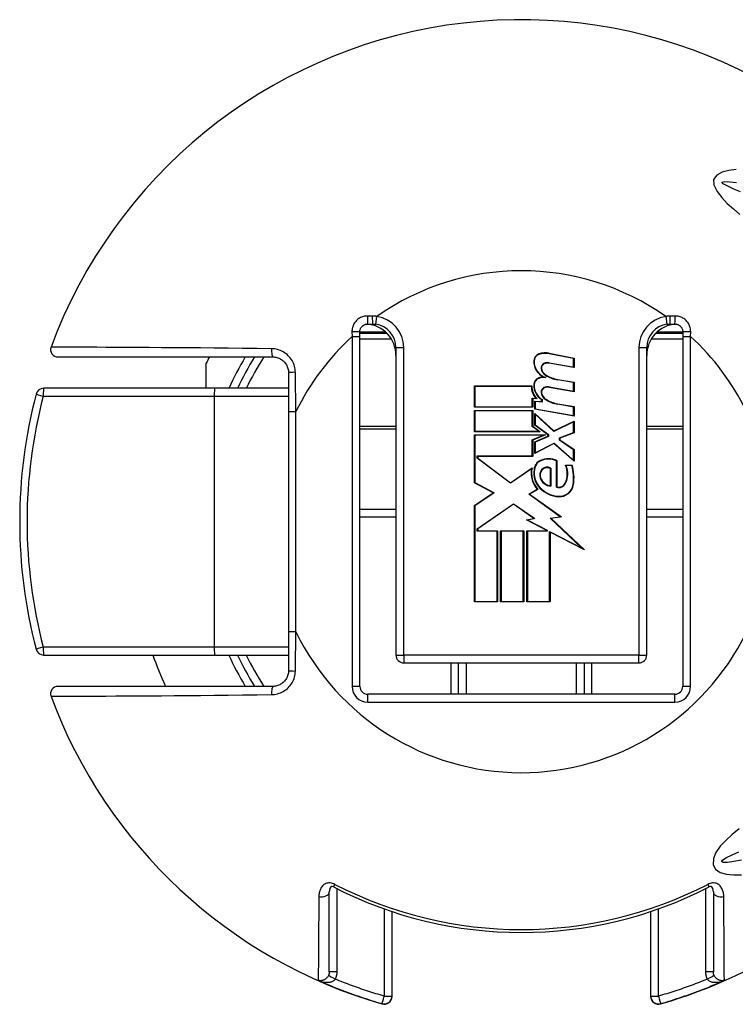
# Model space of a CAD drawing. Header units: inches. Extents: x 0 to 240, y -11 to 156.
# Tile 16 of 34: x 42.56 to 43.88, y 128.93 to 130.74. Entities that reach past the tile are written whole.
import ezdxf

# ---------------------------------------------------------------- set-up
doc = ezdxf.new("R2010")
doc.units = ezdxf.units.IN
doc.header["$LTSCALE"] = 14.423415
doc.header["$MEASUREMENT"] = 0
doc.layers.add('Visible Edges(ANSI)', color=7, linetype='Continuous', lineweight=25)
doc.layers.add('Visible Tangent Edges(ANSI)', color=7, linetype='Continuous', lineweight=25)

msp = doc.modelspace()

# ---------------------------------------------------------------- linework, layer by layer
at = {"layer": 'Visible Edges(ANSI)'}
for p, q in [((43.2012, 130.1806), (43.2098, 130.1806)), ((43.7576, 130.1806), (43.7662, 130.1806)), ((43.1868, 130.1576), (43.1868, 130.1661)), ((43.2366, 130.1633), (43.1868, 130.1633)), ((43.1868, 129.5146), (43.1868, 130.1576)), ((43.7806, 130.1633), (43.7308, 130.1633)), ((43.7806, 130.1661), (43.7806, 130.1576)), ((43.7806, 130.1576), (43.7806, 129.5146)), ((43.2531, 130.1373), (43.2531, 129.5723)), ((43.7143, 129.5723), (43.7143, 130.1373)), ((42.6315, 130.12), (43.0268, 130.12)), ((43.5798, 130.1173), (43.5351, 130.126)), ((43.5352, 130.1268), (43.5806, 130.118)), ((43.5798, 130.1015), (43.5798, 130.1173)), ((43.5806, 130.118), (43.5806, 130.1005)), ((42.9043, 130.0624), (42.9043, 130.1088)), ((43.5806, 130.1005), (43.5349, 130.1086)), ((43.535, 130.1093), (43.5798, 130.1015)), ((43.0556, 130.0912), (43.0556, 130.0196)), ((43.5798, 130.0729), (43.5507, 130.078)), ((43.5508, 130.0788), (43.5806, 130.0735)), ((42.9198, 130.0624), (42.6054, 130.0624)), ((43.0556, 130.0624), (42.9198, 130.0624)), ((43.3976, 130.0668), (43.5028, 130.0668)), ((43.3976, 130.0275), (43.3976, 130.0668)), ((43.502, 130.066), (43.3984, 130.066)), ((43.3984, 130.066), (43.3984, 130.0283)), ((43.5806, 130.0561), (43.5349, 130.0641)), ((43.5351, 130.0649), (43.5798, 130.057)), ((43.5798, 130.057), (43.5798, 130.0729)), ((43.5806, 130.0735), (43.5806, 130.0561)), ((43.5038, 130.0283), (43.5038, 130.0446)), ((43.5038, 130.0446), (43.5106, 130.044)), ((43.5046, 130.0438), (43.5046, 130.0275)), ((43.5127, 130.0431), (43.5046, 130.0438)), ((43.521, 130.0379), (43.521, 130.0417)), ((43.5218, 130.0422), (43.5218, 130.037)), ((43.5046, 130.0275), (43.3976, 130.0275)), ((43.3984, 130.0283), (43.5038, 130.0283)), ((43.5083, 130.039), (43.521, 130.0379)), ((43.5083, 130.024), (43.5083, 130.039)), ((43.5806, 130.0112), (43.5083, 130.024)), ((43.5218, 130.037), (43.5091, 130.0381)), ((43.5091, 130.0381), (43.5091, 130.0246)), ((43.5091, 130.0246), (43.5798, 130.0122)), ((43.5798, 130.028), (43.5507, 130.0332)), ((43.5508, 130.0339), (43.5806, 130.0287)), ((43.5798, 130.0122), (43.5798, 130.028)), ((43.5806, 130.0287), (43.5806, 130.0112)), ((43.0556, 130.0196), (43.0556, 129.6151)), ((43.3976, 130.0219), (43.5046, 130.0219)), ((43.3976, 129.9827), (43.3976, 130.0219)), ((43.5038, 130.0211), (43.3984, 130.0211)), ((43.3984, 130.0211), (43.3984, 129.9834)), ((43.5038, 129.9922), (43.5038, 130.0211)), ((43.5046, 130.0219), (43.5046, 129.9926)), ((43.5083, 130.0164), (43.5434, 129.9842)), ((43.5083, 129.9948), (43.5083, 130.0164)), ((43.5433, 129.9833), (43.5091, 130.0146)), ((43.5091, 130.0146), (43.5091, 129.9952)), ((43.5158, 129.9834), (43.5038, 129.9922)), ((43.5046, 129.9926), (43.5183, 129.9827)), ((43.5326, 129.9771), (43.5083, 129.9948)), ((43.5091, 129.9952), (43.5334, 129.9775)), ((43.5798, 130.0008), (43.5433, 129.9833)), ((43.5434, 129.9842), (43.5806, 130.0021)), ((43.5798, 129.9812), (43.5798, 130.0008)), ((43.5806, 130.0021), (43.5806, 129.9807)), ((43.5183, 129.9827), (43.3976, 129.9827)), ((43.3976, 129.9771), (43.5279, 129.9771)), ((43.3976, 129.8886), (43.3976, 129.9771)), ((43.3984, 129.9834), (43.5158, 129.9834)), ((43.524, 129.9763), (43.3984, 129.9763)), ((43.3984, 129.9763), (43.3984, 129.8891)), ((43.5038, 129.9677), (43.524, 129.9763)), ((43.5279, 129.9771), (43.5046, 129.9672)), ((43.5083, 129.964), (43.5326, 129.9743)), ((43.5334, 129.9738), (43.5091, 129.9635)), ((43.5326, 129.9743), (43.5326, 129.9771)), ((43.5334, 129.9775), (43.5334, 129.9738)), ((43.554, 129.9713), (43.5798, 129.9812)), ((43.554, 129.9672), (43.554, 129.9713)), ((43.5806, 129.9807), (43.5548, 129.9707)), ((43.5548, 129.9707), (43.5548, 129.9676)), ((43.5038, 129.9382), (43.5038, 129.9677)), ((43.5046, 129.9672), (43.5046, 129.9374)), ((43.5083, 129.9426), (43.5083, 129.964)), ((43.5436, 129.9608), (43.5083, 129.9426)), ((43.5091, 129.9635), (43.5091, 129.9439)), ((43.5091, 129.9439), (43.5438, 129.9618)), ((43.5806, 129.9283), (43.5436, 129.9608)), ((43.5438, 129.9618), (43.5798, 129.93)), ((43.5798, 129.9493), (43.554, 129.9672)), ((43.5548, 129.9676), (43.5806, 129.9497)), ((43.4028, 129.9338), (43.4028, 129.9382)), ((43.4028, 129.9382), (43.5038, 129.9382)), ((43.4641, 129.888), (43.4028, 129.9338)), ((43.4036, 129.9374), (43.4036, 129.9342)), ((43.5046, 129.9374), (43.4036, 129.9374)), ((43.4036, 129.9342), (43.4641, 129.889)), ((43.5798, 129.93), (43.5798, 129.9493)), ((43.5806, 129.9497), (43.5806, 129.9283)), ((43.4641, 129.889), (43.5036, 129.9164)), ((43.5373, 129.8834), (43.5373, 129.9152)), ((43.5381, 129.9157), (43.5381, 129.8826)), ((43.5484, 129.8809), (43.5484, 129.9294)), ((43.5492, 129.9299), (43.5492, 129.8815)), ((43.5651, 129.9211), (43.577, 129.9211)), ((43.5764, 129.9203), (43.5662, 129.9203)), ((43.5024, 129.9146), (43.4641, 129.888)), ((43.4322, 129.8702), (43.3976, 129.8886)), ((43.3984, 129.8891), (43.4337, 129.8703)), ((43.3976, 129.8469), (43.4322, 129.8702)), ((43.4337, 129.8703), (43.3984, 129.8465)), ((43.4976, 129.8676), (43.513, 129.8769)), ((43.5552, 129.8265), (43.4976, 129.8676)), ((43.5143, 129.8767), (43.499, 129.8676)), ((43.499, 129.8676), (43.5573, 129.826)), ((43.3976, 129.6699), (43.3976, 129.8469)), ((43.3984, 129.8465), (43.3984, 129.6707)), ((43.4028, 129.8044), (43.4694, 129.8503)), ((43.4694, 129.8493), (43.4036, 129.804)), ((43.4694, 129.8503), (43.5085, 129.8229)), ((43.5065, 129.8233), (43.4694, 129.8493)), ((43.1868, 129.8404), (43.2531, 129.8404)), ((43.5367, 129.8239), (43.5552, 129.8265)), ((43.5573, 129.826), (43.5385, 129.8234)), ((43.7143, 129.8404), (43.7806, 129.8404)), ((43.4932, 129.8207), (43.5065, 129.8233)), ((43.5306, 129.8013), (43.4932, 129.8207)), ((43.5085, 129.8229), (43.4956, 129.8204)), ((43.4956, 129.8204), (43.5313, 129.8018)), ((43.595, 129.7687), (43.5367, 129.8239)), ((43.5385, 129.8234), (43.5996, 129.7654)), ((43.4028, 129.7997), (43.4028, 129.8044)), ((43.4393, 129.7997), (43.4028, 129.7997)), ((43.4036, 129.804), (43.4036, 129.8005)), ((43.4036, 129.8005), (43.4401, 129.8005)), ((43.4393, 129.6707), (43.4393, 129.7997)), ((43.4401, 129.8005), (43.4401, 129.6699)), ((43.4456, 129.8005), (43.4881, 129.8005)), ((43.4456, 129.6699), (43.4456, 129.8005)), ((43.4873, 129.7997), (43.4464, 129.7997)), ((43.4464, 129.7997), (43.4464, 129.6707)), ((43.4873, 129.6707), (43.4873, 129.7997)), ((43.4881, 129.8005), (43.4881, 129.6699)), ((43.494, 129.8005), (43.5306, 129.8005)), ((43.494, 129.6699), (43.494, 129.8005)), ((43.5313, 129.7997), (43.4948, 129.7997)), ((43.4948, 129.7997), (43.4948, 129.6707)), ((43.5306, 129.8005), (43.5306, 129.8013)), ((43.5313, 129.8018), (43.5313, 129.7997)), ((43.5357, 129.6707), (43.5357, 129.7995)), ((43.5357, 129.7995), (43.595, 129.7687)), ((43.5365, 129.7982), (43.5365, 129.6699)), ((43.5996, 129.7654), (43.5365, 129.7982)), ((43.4401, 129.6699), (43.3976, 129.6699)), ((43.3984, 129.6707), (43.4393, 129.6707)), ((43.4881, 129.6699), (43.4456, 129.6699)), ((43.4464, 129.6707), (43.4873, 129.6707)), ((43.5365, 129.6699), (43.494, 129.6699)), ((43.4948, 129.6707), (43.5357, 129.6707)), ((43.0556, 129.6151), (43.0556, 129.5435)), ((42.6054, 129.5723), (42.9198, 129.5723)), ((42.9198, 129.5723), (43.0556, 129.5723)), ((43.2675, 129.5579), (43.6999, 129.5579)), ((43.3684, 129.5002), (43.3684, 129.5579)), ((43.599, 129.5579), (43.599, 129.5002)), ((43.0268, 129.5146), (42.6315, 129.5146)), ((43.7662, 129.5002), (43.2012, 129.5002)), ((43.1306, 128.9901), (43.1306, 129.1372)), ((43.8368, 129.1372), (43.8368, 128.9901)), ((43.2459, 128.9455), (43.2459, 129.1009)), ((43.7215, 129.1009), (43.7215, 128.9455)), ((43.2459, 128.945), (43.2459, 128.9455)), ((43.7215, 128.9455), (43.7215, 128.945))]:
    msp.add_line(p, q, dxfattribs=at)
at = {"layer": 'Visible Edges(ANSI)', "flags": 128}
for points in [[(43.1868, 130.1661), (43.1868, 130.1671), (43.1869, 130.168), (43.187, 130.169), (43.1873, 130.1699), (43.1875, 130.1708), (43.1879, 130.1716), (43.1882, 130.1725), (43.1887, 130.1733), (43.1892, 130.1741), (43.1897, 130.1749), (43.1903, 130.1756), (43.191, 130.1763), (43.1917, 130.177), (43.1924, 130.1776), (43.1932, 130.1781), (43.194, 130.1786), (43.1948, 130.1791), (43.1957, 130.1795), (43.1965, 130.1798), (43.1974, 130.1801), (43.1984, 130.1803), (43.1993, 130.1804), (43.2002, 130.1805), (43.2012, 130.1806)], [(43.2098, 130.1806), (43.2101, 130.1806), (43.2103, 130.1806), (43.2106, 130.1806), (43.2109, 130.1805), (43.2111, 130.1805), (43.2114, 130.1805), (43.2116, 130.1805), (43.2119, 130.1805), (43.2122, 130.1805), (43.2124, 130.1805), (43.2127, 130.1805), (43.2129, 130.1805), (43.2132, 130.1804), (43.2134, 130.1804), (43.2137, 130.1804), (43.2139, 130.1804), (43.2142, 130.1803), (43.2145, 130.1803), (43.2147, 130.1803), (43.215, 130.1803), (43.2152, 130.1802), (43.2155, 130.1802), (43.2157, 130.1802), (43.216, 130.1801)], [(43.7514, 130.1801), (43.7517, 130.1802), (43.7519, 130.1802), (43.7522, 130.1802), (43.7524, 130.1803), (43.7527, 130.1803), (43.7529, 130.1803), (43.7532, 130.1803), (43.7534, 130.1804), (43.7537, 130.1804), (43.754, 130.1804), (43.7542, 130.1804), (43.7545, 130.1805), (43.7547, 130.1805), (43.755, 130.1805), (43.7552, 130.1805), (43.7555, 130.1805), (43.7558, 130.1805), (43.756, 130.1805), (43.7563, 130.1805), (43.7565, 130.1805), (43.7568, 130.1806), (43.757, 130.1806), (43.7573, 130.1806), (43.7576, 130.1806)], [(43.7662, 130.1806), (43.7671, 130.1805), (43.7681, 130.1804), (43.769, 130.1803), (43.7699, 130.1801), (43.7708, 130.1798), (43.7717, 130.1795), (43.7726, 130.1791), (43.7734, 130.1786), (43.7742, 130.1781), (43.775, 130.1776), (43.7757, 130.177), (43.7764, 130.1763), (43.777, 130.1756), (43.7776, 130.1749), (43.7782, 130.1741), (43.7787, 130.1733), (43.7791, 130.1725), (43.7795, 130.1716), (43.7799, 130.1708), (43.7801, 130.1699), (43.7803, 130.169), (43.7805, 130.168), (43.7806, 130.1671), (43.7806, 130.1661)], [(43.0268, 130.12), (43.0286, 130.12), (43.0305, 130.1198), (43.0324, 130.1195), (43.0342, 130.119), (43.036, 130.1185), (43.0377, 130.1179), (43.0394, 130.1171), (43.0411, 130.1162), (43.0427, 130.1152), (43.0442, 130.1141), (43.0457, 130.113), (43.0471, 130.1117), (43.0484, 130.1103), (43.0496, 130.1089), (43.0507, 130.1073), (43.0517, 130.1057), (43.0526, 130.104), (43.0534, 130.1023), (43.054, 130.1006), (43.0546, 130.0987), (43.055, 130.0969), (43.0554, 130.095), (43.0555, 130.0931), (43.0556, 130.0912)], [(43.0556, 129.5435), (43.0555, 129.5416), (43.0554, 129.5397), (43.055, 129.5378), (43.0546, 129.5359), (43.054, 129.5341), (43.0534, 129.5323), (43.0526, 129.5306), (43.0517, 129.5289), (43.0507, 129.5273), (43.0496, 129.5258), (43.0484, 129.5244), (43.0471, 129.523), (43.0457, 129.5217), (43.0442, 129.5205), (43.0427, 129.5194), (43.0411, 129.5185), (43.0394, 129.5176), (43.0377, 129.5168), (43.036, 129.5162), (43.0342, 129.5156), (43.0324, 129.5152), (43.0305, 129.5149), (43.0286, 129.5147), (43.0268, 129.5146)], [(43.1384, 129.146), (43.1357, 129.147), (43.1343, 129.1471), (43.1331, 129.1464), (43.1314, 129.143), (43.1306, 129.1372)], [(43.8368, 129.1372), (43.836, 129.143), (43.8343, 129.1464), (43.8331, 129.1471), (43.8317, 129.147), (43.829, 129.146)]]:
    msp.add_lwpolyline(points, dxfattribs=at)
at = {"layer": 'Visible Edges(ANSI)'}
for centre, radius, start, end in [((43.4837, 129.8173), 0.9225, 37.5315, 159.6397), ((43.1954, 130.1229), 0.0577, 0, 86.1753), ((43.2098, 130.1373), 0.0432, 0, 81.818), ((43.772, 130.1229), 0.0577, 93.8247, 180), ((43.7576, 130.1373), 0.0432, 98.182, 180), ((42.6315, 130.1336), 0.0135, 159.6397, 270), ((43.4837, 129.8173), 0.6486, 152.1819, 153.2951), ((43.4837, 129.8173), 0.5766, 148.3318, 154.8493), ((43.5203, 130.1124), 0.0139, 108.4749, 179.6788), ((43.5203, 130.1124), 0.0131, 108.4749, 179.6788), ((43.5279, 130.0894), 0.0381, 79, 108.4749), ((43.5279, 130.0894), 0.0373, 79, 108.4749), ((43.5389, 130.1122), 0.0325, 179.6788, 243.9514), ((43.5389, 130.1122), 0.0317, 179.6788, 250.8135), ((43.5288, 130.1002), 0.00873, 113.548, 186.1032), ((43.5374, 130.1011), 0.0175, 186.1032, 237.6315), ((43.5288, 130.1002), 0.00794, 113.548, 186.1032), ((43.5374, 130.1011), 0.0167, 186.1032, 237.6098), ((43.5321, 130.0925), 0.0171, 80.0082, 113.548), ((43.5321, 130.0925), 0.0163, 79.9917, 113.548), ((43.5198, 130.0687), 0.0134, 106.9927, 179.4777), ((43.5198, 130.0687), 0.0126, 106.9927, 179.4777), ((43.527, 130.045), 0.0381, 93.6164, 106.9927), ((43.527, 130.045), 0.0373, 87.777, 106.9927), ((43.5606, 130.1395), 0.0623, 238.5527, 260.8206), ((43.5606, 130.1395), 0.0615, 238.5587, 260.8259), ((42.6054, 130.048), 0.0144, 90, 165.2875), ((43.5345, 130.0661), 0.0325, 180.2225, 222.7325), ((43.5345, 130.0661), 0.0317, 178.7947, 226.5861), ((43.5381, 130.0685), 0.0317, 179.4777, 237.4115), ((43.5381, 130.0685), 0.031, 179.4777, 238.2123), ((43.5288, 130.0557), 0.00873, 113.557, 186.0294), ((43.5288, 130.0557), 0.00794, 113.557, 186.0294), ((43.5321, 130.0481), 0.0171, 80, 113.557), ((43.5321, 130.0481), 0.0163, 80, 113.557), ((43.4837, 129.8173), 0.9225, 165.2875, 194.7125), ((43.5374, 130.0567), 0.0175, 186.0294, 237.6009), ((43.5374, 130.0567), 0.0167, 186.0294, 237.6009), ((43.5615, 130.0945), 0.0623, 237.6009, 260), ((43.5615, 130.0945), 0.0615, 237.6009, 260), ((43.5341, 129.8957), 0.0373, 66.1557, 113.8447), ((43.5461, 129.9066), 0.0437, 167.0782, 223.179), ((43.5272, 129.9115), 0.0201, 113.8447, 175.0803), ((43.5272, 129.9115), 0.0193, 113.8447, 175.1758), ((43.5341, 129.8957), 0.0365, 66.9646, 113.8447), ((43.5313, 129.9041), 0.0134, 59.4509, 141.1551), ((43.5313, 129.9041), 0.0126, 61.4919, 141.1551), ((43.5276, 129.9056), 0.0406, 334.6783, 22.5611), ((43.5276, 129.9056), 0.0414, 334.6783, 20.9242), ((43.5003, 129.8972), 0.0795, 351.5605, 16.9142), ((43.5003, 129.8972), 0.0803, 351.5605, 17.3344), ((43.5461, 129.9066), 0.0444, 169.659, 221.9136), ((43.5461, 129.9066), 0.0395, 170.4089, 224.1684), ((43.5461, 129.9066), 0.0387, 170.3607, 224.1684), ((43.5327, 129.9029), 0.0153, 141.1551, 199.3363), ((43.5327, 129.9029), 0.0145, 141.1551, 199.3363), ((43.54, 129.9055), 0.023, 199.3363, 265.2772), ((43.54, 129.9055), 0.0222, 199.3363, 263.041), ((43.5555, 129.9158), 0.0527, 224.1684, 266.5648), ((43.5555, 129.9158), 0.0519, 224.1684, 266.5648), ((43.5528, 129.8936), 0.0135, 250.9897, 334.6783), ((43.5528, 129.8936), 0.0127, 253.5253, 334.6783), ((43.5539, 129.8893), 0.0253, 266.5648, 351.5605), ((43.5539, 129.8893), 0.0261, 266.5648, 351.5605), ((42.6054, 129.5867), 0.0144, 194.7125, 270), ((43.4837, 129.8173), 0.7207, 199.8769, 204.8346), ((43.4837, 129.8173), 0.5766, 205.1507, 211.6682), ((43.2675, 129.5723), 0.0144, 180, 270), ((43.6999, 129.5723), 0.0144, 270, 0), ((42.6315, 129.5011), 0.0135, 90, 200.3603), ((43.2012, 129.5146), 0.0144, 180, 270), ((43.7662, 129.5146), 0.0144, 270, 0), ((43.4837, 129.8173), 0.9225, 200.3603, 253.8724), ((43.4837, 129.8173), 0.9225, 286.1276, 322.4685), ((43.4837, 129.8173), 0.7549, 242.7787, 297.2213), ((43.2315, 128.945), 0.0144, 253.8724, 0), ((43.7359, 128.945), 0.0144, 180, 286.1276)]:
    msp.add_arc(centre, radius, start, end, dxfattribs=at)
at = {"layer": 'Visible Tangent Edges(ANSI)'}
for p, q in [((43.2097, 130.1951), (43.201, 130.1952)), ((43.216, 130.1801), (43.218, 130.1944)), ((43.7494, 130.1944), (43.7514, 130.1801)), ((43.7664, 130.1952), (43.7577, 130.1951)), ((43.1722, 130.1663), (43.1724, 130.1576)), ((43.1724, 130.1576), (43.1724, 129.5146)), ((43.1724, 130.1576), (43.1868, 130.1576)), ((43.1868, 130.1663), (43.2315, 130.1663)), ((43.1868, 130.1534), (43.2443, 130.1534)), ((43.2315, 130.166), (43.2315, 130.1633)), ((43.723, 130.1534), (43.7806, 130.1534)), ((43.7359, 130.1663), (43.7806, 130.1663)), ((43.7359, 130.1633), (43.7359, 130.166)), ((43.7806, 130.1576), (43.795, 130.1576)), ((43.795, 130.1576), (43.7952, 130.1663)), ((43.795, 129.5146), (43.795, 130.1576)), ((43.2531, 130.1373), (43.2675, 130.1373)), ((43.2675, 129.5723), (43.2675, 130.1373)), ((43.6999, 130.1373), (43.6999, 129.5723)), ((43.6999, 130.1373), (43.7143, 130.1373)), ((42.6046, 130.048), (42.919, 130.048)), ((42.919, 130.048), (43.0556, 130.048)), ((42.919, 130.048), (42.919, 129.5867)), ((43.0556, 130.0196), (43.0692, 130.0196)), ((43.0692, 129.6151), (43.0692, 130.0196)), ((43.2531, 129.9925), (43.1868, 129.9925)), ((43.1868, 129.988), (43.2531, 129.988)), ((43.7806, 129.9925), (43.7143, 129.9925)), ((43.7143, 129.988), (43.7806, 129.988)), ((43.1868, 129.826), (43.2531, 129.826)), ((43.7143, 129.826), (43.7806, 129.826)), ((43.0692, 129.6151), (43.0556, 129.6151)), ((42.919, 129.5867), (42.6046, 129.5867)), ((43.0556, 129.5867), (42.919, 129.5867)), ((43.2531, 129.5723), (43.2675, 129.5723)), ((43.6999, 129.5723), (43.2675, 129.5723)), ((43.2675, 129.5723), (43.2675, 129.5579)), ((43.6999, 129.5723), (43.7143, 129.5723)), ((43.6999, 129.5579), (43.6999, 129.5723)), ((43.354, 129.5579), (43.354, 129.5002)), ((43.3828, 129.5002), (43.3828, 129.5579)), ((43.5846, 129.5579), (43.5846, 129.5002)), ((43.6134, 129.5002), (43.6134, 129.5579)), ((43.1868, 129.5146), (43.1724, 129.5146)), ((43.2012, 129.4858), (43.2012, 129.5002)), ((43.7662, 129.4858), (43.7662, 129.5002)), ((43.795, 129.5146), (43.7806, 129.5146)), ((43.2012, 129.4858), (43.7662, 129.4858)), ((43.1384, 129.146), (43.1408, 129.1508)), ((43.145, 128.9902), (43.145, 129.1427)), ((43.8224, 129.1427), (43.8224, 128.9902)), ((43.8265, 129.1508), (43.829, 129.146)), ((43.2315, 129.1058), (43.2315, 128.9454)), ((43.7359, 128.9454), (43.7359, 129.1058)), ((43.1103, 128.9744), (43.1103, 128.9753)), ((43.8571, 128.9753), (43.8571, 128.9744)), ((43.2275, 128.9317), (43.2274, 128.9312)), ((43.7399, 128.9312), (43.7399, 128.9317))]:
    msp.add_line(p, q, dxfattribs=at)
at = {"layer": 'Visible Tangent Edges(ANSI)', "flags": 128}
for points in [[(43.8787, 130.4647), (43.8655, 130.4629), (43.853, 130.4594), (43.8431, 130.454), (43.8373, 130.4464), (43.8375, 130.4361), (43.8436, 130.4242), (43.8522, 130.413), (43.8625, 130.4023), (43.8738, 130.392), (43.8853, 130.3819)], [(43.887, 130.4233), (43.8743, 130.4286), (43.8632, 130.4336), (43.8547, 130.4384), (43.8527, 130.4414), (43.8574, 130.4425), (43.867, 130.442), (43.8796, 130.4404)], [(43.201, 130.1952), (43.1991, 130.1952), (43.1972, 130.195), (43.1953, 130.1948), (43.1934, 130.1944), (43.1916, 130.1938), (43.1898, 130.1932), (43.1881, 130.1924), (43.1864, 130.1915), (43.1848, 130.1905), (43.1833, 130.1894), (43.1818, 130.1882), (43.1805, 130.1869), (43.1792, 130.1855), (43.178, 130.1841), (43.1769, 130.1825), (43.1759, 130.1809), (43.175, 130.1792), (43.1743, 130.1775), (43.1736, 130.1757), (43.1731, 130.1739), (43.1727, 130.172), (43.1724, 130.1701), (43.1723, 130.1682), (43.1722, 130.1663)], [(43.218, 130.1944), (43.2177, 130.1944), (43.2174, 130.1945), (43.217, 130.1945), (43.2167, 130.1946), (43.2163, 130.1946), (43.216, 130.1947), (43.2156, 130.1947), (43.2153, 130.1948), (43.2149, 130.1948), (43.2146, 130.1948), (43.2142, 130.1949), (43.2139, 130.1949), (43.2136, 130.1949), (43.2132, 130.195), (43.2129, 130.195), (43.2125, 130.195), (43.2122, 130.195), (43.2118, 130.195), (43.2115, 130.1951), (43.2111, 130.1951), (43.2108, 130.1951), (43.2104, 130.1951), (43.2101, 130.1951), (43.2097, 130.1951)], [(43.7577, 130.1951), (43.7573, 130.1951), (43.757, 130.1951), (43.7566, 130.1951), (43.7563, 130.1951), (43.7559, 130.1951), (43.7556, 130.195), (43.7552, 130.195), (43.7549, 130.195), (43.7545, 130.195), (43.7542, 130.195), (43.7538, 130.1949), (43.7535, 130.1949), (43.7531, 130.1949), (43.7528, 130.1948), (43.7524, 130.1948), (43.7521, 130.1948), (43.7518, 130.1947), (43.7514, 130.1947), (43.7511, 130.1946), (43.7507, 130.1946), (43.7504, 130.1945), (43.75, 130.1945), (43.7497, 130.1944), (43.7494, 130.1944)], [(43.7952, 130.1663), (43.7951, 130.1682), (43.795, 130.1701), (43.7947, 130.172), (43.7943, 130.1739), (43.7938, 130.1757), (43.7931, 130.1775), (43.7924, 130.1792), (43.7915, 130.1809), (43.7905, 130.1825), (43.7894, 130.1841), (43.7882, 130.1855), (43.7869, 130.1869), (43.7856, 130.1882), (43.7841, 130.1894), (43.7826, 130.1905), (43.781, 130.1915), (43.7793, 130.1924), (43.7776, 130.1932), (43.7758, 130.1938), (43.774, 130.1944), (43.7721, 130.1948), (43.7702, 130.195), (43.7683, 130.1952), (43.7664, 130.1952)], [(43.0244, 130.1352), (42.9977, 130.1355), (42.9711, 130.1358), (42.9449, 130.136), (42.9191, 130.1363), (42.8938, 130.1365), (42.8691, 130.1367), (42.8451, 130.1369), (42.8218, 130.1371), (42.7993, 130.1372), (42.7778, 130.1374), (42.7573, 130.1375), (42.738, 130.1376), (42.7198, 130.1377), (42.7029, 130.1378), (42.6874, 130.1379), (42.6733, 130.138), (42.6608, 130.1381), (42.6498, 130.1381), (42.6405, 130.1382), (42.6328, 130.1382), (42.6267, 130.1382), (42.6224, 130.1383), (42.6197, 130.1383), (42.6188, 130.1383)], [(43.0683, 130.0918), (43.0681, 130.0946), (43.0678, 130.0974), (43.0673, 130.1002), (43.0666, 130.103), (43.0657, 130.1057), (43.0647, 130.1084), (43.0635, 130.111), (43.0621, 130.1135), (43.0605, 130.1159), (43.0588, 130.1182), (43.057, 130.1203), (43.055, 130.1224), (43.053, 130.1243), (43.0507, 130.1261), (43.0484, 130.1278), (43.046, 130.1293), (43.0435, 130.1306), (43.0409, 130.1318), (43.0383, 130.1328), (43.0356, 130.1336), (43.0328, 130.1343), (43.03, 130.1348), (43.0272, 130.1351), (43.0244, 130.1352)], [(43.0692, 130.0196), (43.0691, 130.0226), (43.0691, 130.0256), (43.069, 130.0286), (43.069, 130.0316), (43.069, 130.0346), (43.0689, 130.0376), (43.0689, 130.0406), (43.0689, 130.0436), (43.0688, 130.0466), (43.0688, 130.0496), (43.0688, 130.0526), (43.0687, 130.0556), (43.0687, 130.0587), (43.0686, 130.0617), (43.0686, 130.0647), (43.0686, 130.0677), (43.0685, 130.0707), (43.0685, 130.0737), (43.0684, 130.0767), (43.0684, 130.0797), (43.0684, 130.0827), (43.0683, 130.0858), (43.0683, 130.0888), (43.0683, 130.0918)], [(43.0683, 129.5429), (43.0683, 129.5459), (43.0683, 129.5489), (43.0684, 129.5519), (43.0684, 129.5549), (43.0684, 129.5579), (43.0685, 129.561), (43.0685, 129.564), (43.0686, 129.567), (43.0686, 129.57), (43.0686, 129.573), (43.0687, 129.576), (43.0687, 129.579), (43.0688, 129.582), (43.0688, 129.585), (43.0688, 129.588), (43.0689, 129.5911), (43.0689, 129.5941), (43.0689, 129.5971), (43.069, 129.6001), (43.069, 129.6031), (43.069, 129.6061), (43.0691, 129.6091), (43.0691, 129.6121), (43.0692, 129.6151)], [(43.0244, 129.4995), (43.0272, 129.4996), (43.03, 129.4999), (43.0328, 129.5004), (43.0356, 129.5011), (43.0383, 129.5019), (43.0409, 129.5029), (43.0435, 129.5041), (43.046, 129.5054), (43.0484, 129.5069), (43.0507, 129.5085), (43.053, 129.5103), (43.055, 129.5123), (43.057, 129.5143), (43.0588, 129.5165), (43.0605, 129.5188), (43.0621, 129.5212), (43.0635, 129.5237), (43.0647, 129.5263), (43.0657, 129.5289), (43.0666, 129.5317), (43.0673, 129.5344), (43.0678, 129.5372), (43.0681, 129.5401), (43.0683, 129.5429)], [(42.6188, 129.4964), (42.6197, 129.4964), (42.6224, 129.4964), (42.6267, 129.4964), (42.6328, 129.4964), (42.6405, 129.4965), (42.6498, 129.4965), (42.6608, 129.4966), (42.6733, 129.4967), (42.6874, 129.4967), (42.7029, 129.4968), (42.7198, 129.4969), (42.738, 129.497), (42.7573, 129.4972), (42.7778, 129.4973), (42.7993, 129.4974), (42.8218, 129.4976), (42.8451, 129.4978), (42.8691, 129.498), (42.8938, 129.4982), (42.9191, 129.4984), (42.9449, 129.4986), (42.9711, 129.4989), (42.9977, 129.4992), (43.0244, 129.4995)], [(43.8842, 129.2526), (43.8716, 129.2423), (43.8598, 129.2317), (43.8495, 129.2208), (43.8416, 129.2096), (43.837, 129.1982), (43.8366, 129.1869), (43.841, 129.1785), (43.8494, 129.1729), (43.8607, 129.1697), (43.8742, 129.1684), (43.8887, 129.1683)], [(43.8883, 129.1951), (43.8742, 129.1927), (43.8627, 129.1913), (43.8548, 129.1911), (43.8517, 129.1927), (43.8541, 129.1961), (43.8609, 129.2004), (43.8712, 129.2052), (43.8839, 129.2105)], [(43.1408, 129.1508), (43.1388, 129.1518), (43.1366, 129.1526), (43.1344, 129.1532), (43.1322, 129.1535), (43.13, 129.1535), (43.1279, 129.1533), (43.1259, 129.1529), (43.124, 129.1522), (43.1223, 129.1514), (43.1207, 129.1503), (43.1193, 129.1492), (43.118, 129.1479), (43.1169, 129.1465), (43.1158, 129.145), (43.115, 129.1435), (43.1142, 129.142), (43.1135, 129.1404), (43.1129, 129.1387), (43.1124, 129.137), (43.1121, 129.1353), (43.1118, 129.1336), (43.1115, 129.1319), (43.1114, 129.1301), (43.1114, 129.1283)], [(43.856, 129.1283), (43.856, 129.1301), (43.8558, 129.1319), (43.8556, 129.1336), (43.8553, 129.1353), (43.855, 129.137), (43.8545, 129.1387), (43.8539, 129.1404), (43.8532, 129.142), (43.8524, 129.1435), (43.8515, 129.145), (43.8505, 129.1465), (43.8494, 129.1479), (43.8481, 129.1492), (43.8467, 129.1503), (43.8451, 129.1514), (43.8434, 129.1522), (43.8415, 129.1529), (43.8395, 129.1533), (43.8374, 129.1535), (43.8352, 129.1535), (43.833, 129.1532), (43.8308, 129.1526), (43.8286, 129.1518), (43.8265, 129.1508)], [(43.1114, 129.1283), (43.1113, 129.1178), (43.1112, 129.1076), (43.1111, 129.0976), (43.1111, 129.088), (43.111, 129.0786), (43.1109, 129.0696), (43.1109, 129.061), (43.1108, 129.0527), (43.1108, 129.0447), (43.1107, 129.0371), (43.1107, 129.0299), (43.1106, 129.0231), (43.1106, 129.0167), (43.1105, 129.0107), (43.1105, 129.0051), (43.1105, 128.9999), (43.1104, 128.9952), (43.1104, 128.991), (43.1104, 128.9872), (43.1104, 128.9838), (43.1104, 128.981), (43.1103, 128.9786), (43.1103, 128.9767), (43.1103, 128.9753)], [(43.8571, 128.9753), (43.8571, 128.9767), (43.8571, 128.9787), (43.857, 128.9811), (43.857, 128.9839), (43.857, 128.9873), (43.857, 128.9911), (43.857, 128.9953), (43.8569, 129), (43.8569, 129.0051), (43.8569, 129.0106), (43.8568, 129.0166), (43.8568, 129.023), (43.8567, 129.0297), (43.8567, 129.0369), (43.8566, 129.0445), (43.8566, 129.0524), (43.8565, 129.0607), (43.8565, 129.0694), (43.8564, 129.0784), (43.8563, 129.0878), (43.8563, 129.0975), (43.8562, 129.1075), (43.8561, 129.1178), (43.856, 129.1283)], [(43.1289, 128.9832), (43.1283, 128.9822), (43.1277, 128.9812), (43.1271, 128.9803), (43.1263, 128.9795), (43.1256, 128.9787), (43.1248, 128.978), (43.124, 128.9773), (43.1232, 128.9767), (43.1224, 128.9762), (43.1215, 128.9757), (43.1207, 128.9752), (43.1199, 128.9749), (43.119, 128.9746), (43.1182, 128.9743), (43.1173, 128.9741), (43.1165, 128.9739), (43.1157, 128.9738), (43.1149, 128.9737), (43.1141, 128.9737), (43.1133, 128.9738), (43.1125, 128.9739), (43.1118, 128.974), (43.111, 128.9741), (43.1103, 128.9744)], [(43.1103, 128.9744), (43.1117, 128.9738), (43.1131, 128.9733), (43.1146, 128.9728), (43.116, 128.9724), (43.1175, 128.972), (43.1189, 128.9717), (43.1204, 128.9714), (43.1218, 128.9712), (43.1233, 128.971), (43.1248, 128.9709), (43.1262, 128.9709), (43.1277, 128.9709), (43.1291, 128.9709), (43.1305, 128.9711), (43.1319, 128.9713), (43.1333, 128.9716), (43.1346, 128.9719), (43.1358, 128.9723), (43.137, 128.9728), (43.1382, 128.9734), (43.1392, 128.9741), (43.1401, 128.9748), (43.1409, 128.9757), (43.1416, 128.9766)], [(43.1103, 128.9744), (43.1151, 128.9723), (43.1199, 128.9702), (43.1247, 128.9681), (43.1295, 128.9661), (43.1343, 128.9641), (43.1391, 128.9622), (43.144, 128.9602), (43.1488, 128.9583), (43.1537, 128.9565), (43.1585, 128.9546), (43.1634, 128.9528), (43.1683, 128.951), (43.1732, 128.9492), (43.1781, 128.9475), (43.183, 128.9458), (43.1879, 128.9441), (43.1928, 128.9424), (43.1977, 128.9408), (43.2027, 128.9392), (43.2076, 128.9377), (43.2126, 128.9361), (43.2175, 128.9346), (43.2225, 128.9331), (43.2275, 128.9317)], [(43.1306, 128.9901), (43.1306, 128.9898), (43.1305, 128.9895), (43.1305, 128.9892), (43.1305, 128.9889), (43.1305, 128.9886), (43.1304, 128.9883), (43.1304, 128.988), (43.1304, 128.9877), (43.1303, 128.9874), (43.1303, 128.9871), (43.1302, 128.9868), (43.1301, 128.9865), (43.1301, 128.9862), (43.13, 128.9859), (43.1299, 128.9856), (43.1298, 128.9854), (43.1297, 128.9851), (43.1296, 128.9848), (43.1295, 128.9845), (43.1294, 128.9842), (43.1293, 128.984), (43.1291, 128.9837), (43.129, 128.9834), (43.1289, 128.9832)], [(43.1416, 128.9766), (43.1419, 128.9771), (43.1421, 128.9776), (43.1424, 128.9782), (43.1426, 128.9787), (43.1429, 128.9793), (43.1431, 128.9798), (43.1433, 128.9804), (43.1435, 128.9809), (43.1436, 128.9815), (43.1438, 128.982), (43.144, 128.9826), (43.1441, 128.9832), (43.1443, 128.9838), (43.1444, 128.9843), (43.1445, 128.9849), (43.1446, 128.9855), (43.1447, 128.9861), (43.1448, 128.9867), (43.1448, 128.9872), (43.1449, 128.9878), (43.1449, 128.9884), (43.1449, 128.989), (43.145, 128.9896), (43.145, 128.9902)], [(43.2315, 128.9454), (43.2277, 128.9465), (43.2239, 128.9476), (43.2201, 128.9488), (43.2163, 128.9499), (43.2125, 128.9511), (43.2088, 128.9523), (43.205, 128.9535), (43.2012, 128.9547), (43.1975, 128.9559), (43.1937, 128.9572), (43.19, 128.9585), (43.1862, 128.9598), (43.1825, 128.9611), (43.1787, 128.9624), (43.175, 128.9637), (43.1713, 128.9651), (43.1675, 128.9665), (43.1638, 128.9679), (43.1601, 128.9693), (43.1564, 128.9707), (43.1527, 128.9722), (43.149, 128.9736), (43.1453, 128.9751), (43.1416, 128.9766)], [(43.8258, 128.9766), (43.8221, 128.9751), (43.8184, 128.9736), (43.8147, 128.9722), (43.811, 128.9707), (43.8073, 128.9693), (43.8036, 128.9679), (43.7999, 128.9665), (43.7961, 128.9651), (43.7924, 128.9637), (43.7887, 128.9624), (43.7849, 128.9611), (43.7812, 128.9598), (43.7774, 128.9585), (43.7737, 128.9572), (43.7699, 128.9559), (43.7662, 128.9547), (43.7624, 128.9535), (43.7586, 128.9523), (43.7549, 128.9511), (43.7511, 128.9499), (43.7473, 128.9488), (43.7435, 128.9476), (43.7397, 128.9465), (43.7359, 128.9454)], [(43.7399, 128.9317), (43.7449, 128.9331), (43.7499, 128.9346), (43.7548, 128.9361), (43.7598, 128.9377), (43.7647, 128.9392), (43.7696, 128.9408), (43.7746, 128.9424), (43.7795, 128.9441), (43.7844, 128.9458), (43.7893, 128.9475), (43.7942, 128.9492), (43.7991, 128.951), (43.804, 128.9528), (43.8089, 128.9546), (43.8137, 128.9565), (43.8186, 128.9583), (43.8234, 128.9602), (43.8283, 128.9622), (43.8331, 128.9641), (43.8379, 128.9661), (43.8427, 128.9681), (43.8475, 128.9702), (43.8523, 128.9723), (43.8571, 128.9744)], [(43.8224, 128.9902), (43.8224, 128.9896), (43.8224, 128.989), (43.8225, 128.9884), (43.8225, 128.9878), (43.8226, 128.9872), (43.8226, 128.9867), (43.8227, 128.9861), (43.8228, 128.9855), (43.8229, 128.9849), (43.823, 128.9843), (43.8231, 128.9838), (43.8233, 128.9832), (43.8234, 128.9826), (43.8236, 128.982), (43.8237, 128.9815), (43.8239, 128.9809), (43.8241, 128.9804), (43.8243, 128.9798), (43.8245, 128.9793), (43.8248, 128.9787), (43.825, 128.9782), (43.8252, 128.9776), (43.8255, 128.9771), (43.8258, 128.9766)], [(43.8258, 128.9766), (43.8265, 128.9757), (43.8273, 128.9748), (43.8282, 128.9741), (43.8292, 128.9734), (43.8304, 128.9728), (43.8315, 128.9723), (43.8328, 128.9719), (43.8341, 128.9716), (43.8355, 128.9713), (43.8369, 128.9711), (43.8383, 128.9709), (43.8397, 128.9709), (43.8411, 128.9709), (43.8426, 128.9709), (43.8441, 128.971), (43.8455, 128.9712), (43.847, 128.9714), (43.8485, 128.9717), (43.8499, 128.972), (43.8514, 128.9724), (43.8528, 128.9728), (43.8543, 128.9733), (43.8557, 128.9738), (43.8571, 128.9744)], [(43.8385, 128.9832), (43.8384, 128.9834), (43.8382, 128.9837), (43.8381, 128.984), (43.838, 128.9842), (43.8379, 128.9845), (43.8378, 128.9848), (43.8377, 128.9851), (43.8376, 128.9854), (43.8375, 128.9856), (43.8374, 128.9859), (43.8373, 128.9862), (43.8373, 128.9865), (43.8372, 128.9868), (43.8371, 128.9871), (43.8371, 128.9874), (43.837, 128.9877), (43.837, 128.988), (43.8369, 128.9883), (43.8369, 128.9886), (43.8369, 128.9889), (43.8369, 128.9892), (43.8368, 128.9895), (43.8368, 128.9898), (43.8368, 128.9901)], [(43.8571, 128.9744), (43.8564, 128.9741), (43.8556, 128.974), (43.8549, 128.9739), (43.8541, 128.9738), (43.8533, 128.9737), (43.8525, 128.9737), (43.8517, 128.9738), (43.8509, 128.9739), (43.85, 128.9741), (43.8492, 128.9743), (43.8484, 128.9746), (43.8475, 128.9749), (43.8467, 128.9752), (43.8458, 128.9757), (43.845, 128.9762), (43.8442, 128.9767), (43.8434, 128.9773), (43.8426, 128.978), (43.8418, 128.9787), (43.841, 128.9795), (43.8403, 128.9803), (43.8397, 128.9812), (43.8391, 128.9822), (43.8385, 128.9832)]]:
    msp.add_lwpolyline(points, dxfattribs=at)
at = {"layer": 'Visible Tangent Edges(ANSI)'}
for centre, radius, start, end in [((43.4837, 129.8173), 0.4612, 54.8331, 125.1669), ((43.2098, 130.1373), 0.0577, 0, 81.818), ((43.7576, 130.1373), 0.0577, 98.182, 180), ((43.4837, 129.8173), 0.4612, 132.4542, 153.9942), ((43.2603, 130.166), 0.0288, 179.5, 180), ((43.7071, 130.166), 0.0288, 0, 0.5), ((43.4837, 129.8173), 0.4612, 26.2497, 47.5458), ((43.4837, 129.8173), 0.591, 149.1898, 155.5037), ((43.4837, 129.8173), 0.5621, 147.421, 154.1576), ((43.4829, 129.8173), 0.9081, 165.2875, 194.7125), ((43.4837, 129.8173), 0.4612, 206.0058, 333.7503), ((43.4837, 129.8173), 0.591, 204.4963, 210.8102), ((43.4837, 129.8173), 0.5621, 205.8424, 212.579), ((43.2012, 129.5146), 0.0288, 180, 270), ((43.7662, 129.5146), 0.0288, 270, 0), ((43.4837, 129.8173), 0.7495, 242.7787, 297.2213)]:
    msp.add_arc(centre, radius, start, end, dxfattribs=at)
for centre, major_axis, ratio, start_param, end_param in [((43.2012, 130.195), (0, -0.0144), 0.013916, 4.69379, 6.283185), ((43.2098, 130.195), (0, -0.0144), 0.006897, 4.702879, 6.283185), ((43.7576, 130.195), (0, -0.0144), 0.006897, 0, 1.580307), ((43.7662, 130.195), (0, -0.0144), 0.013916, 0, 1.589396), ((43.1724, 130.1661), (0.0144, 0), 0.010533, 0, 1.580197), ((43.2603, 130.1661), (-0.0288, 0), 0.5, 6.170624, 6.274459), ((43.2315, 130.1664), (-0.0144, 0.0001), 0.008726, 1.570872, 1.708328), ((43.2315, 130.1661), (-0.0144, 0), 0.008727, 1.570796, 1.726924), ((43.7359, 130.1661), (-0.0144, 0), 0.008727, 1.414669, 1.570796), ((43.7359, 130.1664), (-0.0144, -0.0001), 0.008726, 1.433265, 1.57072), ((43.7071, 130.1661), (0.0288, 0), 0.5, 0.008727, 0.112561), ((43.795, 130.1661), (-0.0144, 0), 0.010533, 4.702988, 6.283185), ((43.0268, 130.1336), (0, -0.0135), 0.174717, 4.592049, 6.283185), ((43.0692, 130.0912), (-0.0135, 0), 0.04392, 4.778772, 6.283185), ((42.6054, 130.048), (0, 0.0144), 0.052336, 0, 1.570796), ((42.9198, 130.048), (0, 0.0144), 0.052336, 0, 1.570796), ((42.6054, 130.048), (-0.0139, 0.0037), 0.013309, 0, 1.520155), ((42.6054, 129.5867), (-0.0139, -0.0037), 0.013309, 4.763031, 6.283185), ((42.6054, 129.5867), (0, -0.0144), 0.052336, 4.712389, 6.283185), ((42.9198, 129.5867), (0, -0.0144), 0.052336, 4.712389, 6.283185), ((43.0692, 129.5435), (-0.0135, 0), 0.04392, 0, 1.504413), ((43.0268, 129.5011), (0, 0.0135), 0.174717, 0, 1.691136), ((43.1161, 129.1372), (0.0144, 0), 0.650925, 4.37415, 6.283185), ((43.8512, 129.1372), (-0.0144, 0), 0.650925, 0, 1.909035), ((43.1416, 128.9765), (-0.0128, 0.0067), 0.007725, 4.716449, 6.227691), ((43.145, 128.9901), (-0.0144, 0), 0.008727, 4.712389, 6.283185), ((43.8224, 128.9901), (0.0144, 0), 0.008727, 0, 1.570796), ((43.8258, 128.9765), (0.0128, 0.0067), 0.007725, 0.055495, 1.566736), ((43.2315, 128.9455), (0.0144, 0), 0.99881, 4.43107, 6.283185), ((43.2315, 128.9455), (-0.004, -0.0138), 0.002426, 0.046862, 1.562414), ((43.2315, 128.9455), (0.0144, 0), 0.008727, 4.712389, 6.283185), ((43.7359, 128.9455), (-0.0144, 0), 0.008727, 0, 1.570796), ((43.7359, 128.9455), (-0.0144, 0), 0.99881, 0, 1.852115), ((43.7359, 128.9455), (0.004, -0.0138), 0.002426, 4.720772, 6.236323)]:
    msp.add_ellipse(centre, major_axis=major_axis, ratio=ratio, start_param=start_param, end_param=end_param, dxfattribs=at)

doc.saveas('drawing.dxf')
